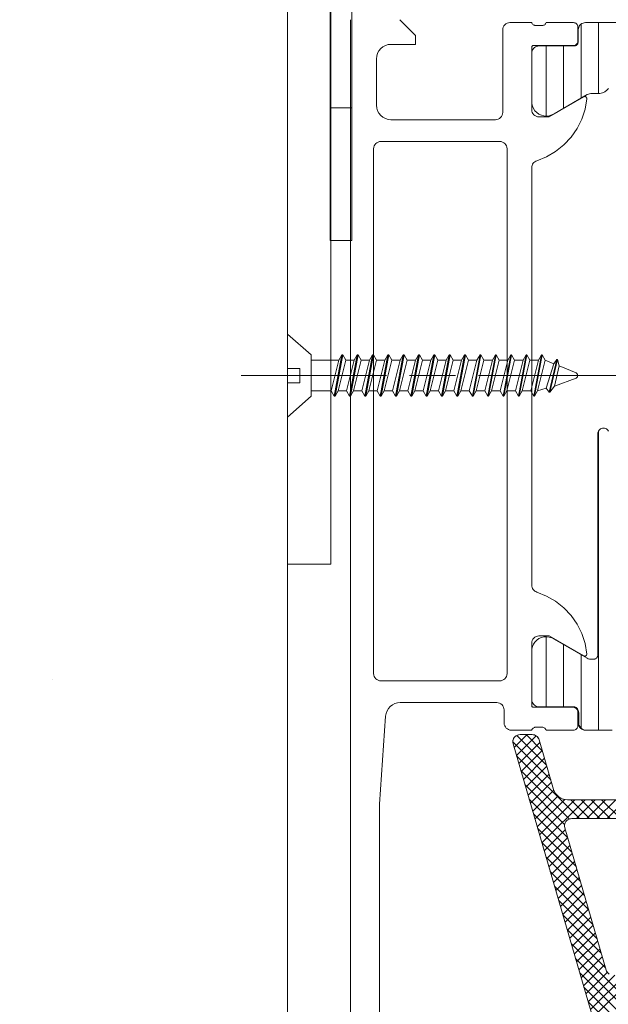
# Model space of a CAD drawing. Header units: metres. Extents: x 69 to 122.5, y -21.4 to -4.6.
# Tile 128 of 250: x 77.3121 to 77.3527, y -12.2938 to -12.2259. Entities that reach past the tile are written whole.
import ezdxf

# ---------------------------------------------------------------- set-up
doc = ezdxf.new("R2010")
doc.units = ezdxf.units.M
doc.header["$LTSCALE"] = 0.02
doc.linetypes.add('ISO-08 Lang kurz gestrichelt', pattern=[9.144, 6.096, -0.762, 1.524, -0.762])
for name, color, linetype, lineweight in [('030_Sonnenschutzarbeiten-außen', 7, 'Continuous', 5), ('032_Metallarbeiten-Fenster', 7, 'Continuous', 5), ('Keine', 7, 'Continuous', 9)]:
    doc.layers.add(name, color=color, linetype=linetype, lineweight=lineweight)

msp = doc.modelspace()

# ---------------------------------------------------------------- linework, layer by layer
at = {"layer": '030_Sonnenschutzarbeiten-außen', "color": 7, "linetype": 'Continuous', "lineweight": 9}
msp.add_lwpolyline([(77.395, -12.029499), (77.395, -12.210915), (77.335, -12.210915), (77.335, -12.241134)], dxfattribs=at)
at = {"layer": '030_Sonnenschutzarbeiten-außen', "color": 8, "linetype": 'Continuous', "lineweight": 13, "true_color": 0x808080}
msp.add_lwpolyline([(77.243356, -12.174115), (77.330556, -12.174115), (77.330556, -15.172699), (77.243356, -15.172699)], close=True, dxfattribs=at)
at = {"layer": '032_Metallarbeiten-Fenster', "color": 251, "linetype": 'Continuous', "lineweight": 9, "true_color": 0x555555}
for p, q in [((77.3508, -12.231327), (77.3508, -12.226224)), ((77.352, -12.231009), (77.352, -12.226115)), ((77.3484, -12.232557), (77.3484, -12.227725)), ((77.3496, -12.23202), (77.3496, -12.227725)), ((77.352, -12.274915), (77.352, -12.254294)), ((77.3484, -12.273305), (77.3484, -12.268473)), ((77.3496, -12.273305), (77.3496, -12.26901)), ((77.3508, -12.274769), (77.3508, -12.269703)), ((77.346194, -12.276116), (77.347088, -12.275222)), ((77.346353, -12.276663), (77.347709, -12.275307)), ((77.348424, -12.277337), (77.346367, -12.27528)), ((77.348133, -12.27634), (77.347015, -12.275222)), ((77.348714, -12.278335), (77.346102, -12.275722)), ((77.346512, -12.277211), (77.347964, -12.275759)), ((77.350688, -12.281015), (77.34636, -12.276688)), ((77.346672, -12.277759), (77.348124, -12.276307)), ((77.346831, -12.278306), (77.348283, -12.276854)), ((77.350008, -12.281042), (77.34665, -12.277685)), ((77.346991, -12.278854), (77.348443, -12.277402)), ((77.34715, -12.279402), (77.348602, -12.27795)), ((77.349672, -12.281414), (77.346941, -12.278683)), ((77.34731, -12.279949), (77.348762, -12.278497)), ((77.347469, -12.280497), (77.348924, -12.279042)), ((77.349876, -12.282325), (77.347231, -12.27968)), ((77.347628, -12.281045), (77.349209, -12.279464)), ((77.347788, -12.281592), (77.349684, -12.279697)), ((77.347947, -12.28214), (77.350372, -12.279715)), ((77.348107, -12.282688), (77.351079, -12.279715)), ((77.351395, -12.281015), (77.350095, -12.279715)), ((77.350487, -12.281015), (77.351787, -12.279715)), ((77.352102, -12.281015), (77.350802, -12.279715)), ((77.351194, -12.281015), (77.352494, -12.279715)), ((77.352809, -12.281015), (77.351509, -12.279715)), ((77.351901, -12.281015), (77.353201, -12.279715)), ((77.353516, -12.281015), (77.352216, -12.279715)), ((77.352608, -12.281015), (77.353908, -12.279715)), ((77.350166, -12.283322), (77.347522, -12.280678)), ((77.350457, -12.28432), (77.347812, -12.281675)), ((77.348266, -12.283235), (77.349718, -12.281783)), ((77.350747, -12.285317), (77.348102, -12.282673)), ((77.348426, -12.283783), (77.349878, -12.282331)), ((77.348585, -12.284331), (77.350037, -12.282879)), ((77.348745, -12.284878), (77.350197, -12.283426)), ((77.351037, -12.286315), (77.348393, -12.28367)), ((77.348904, -12.285426), (77.350356, -12.283974)), ((77.351328, -12.287312), (77.348683, -12.284668)), ((77.349063, -12.285974), (77.350515, -12.284522)), ((77.349223, -12.286521), (77.350675, -12.285069)), ((77.351618, -12.28831), (77.348974, -12.285665)), ((77.349382, -12.287069), (77.350834, -12.285617)), ((77.349542, -12.287617), (77.350994, -12.286165)), ((77.351909, -12.289307), (77.349264, -12.286663)), ((77.349701, -12.288164), (77.351153, -12.286712)), ((77.349861, -12.288712), (77.351313, -12.28726)), ((77.352199, -12.290305), (77.349554, -12.28766)), ((77.35002, -12.28926), (77.351472, -12.287808)), ((77.352489, -12.291302), (77.349845, -12.288658)), ((77.35018, -12.289807), (77.351632, -12.288355)), ((77.350339, -12.290355), (77.351791, -12.288903)), ((77.350498, -12.290903), (77.35195, -12.289451)), ((77.353755, -12.293275), (77.350135, -12.289655)), ((77.350658, -12.29145), (77.35211, -12.289998)), ((77.353301, -12.293528), (77.350426, -12.290653)), ((77.350817, -12.291998), (77.352269, -12.290546)), ((77.350977, -12.292546), (77.352429, -12.291094)), ((77.351136, -12.293093), (77.352613, -12.291617)), ((77.353361, -12.294295), (77.350716, -12.29165)), ((77.351296, -12.293641), (77.353121, -12.291816)), ((77.351455, -12.294189), (77.353881, -12.291763)), ((77.351614, -12.294736), (77.354641, -12.29171)), ((77.353651, -12.295292), (77.351006, -12.292648)), ((77.353941, -12.29629), (77.351297, -12.293645))]:
    msp.add_line(p, q, dxfattribs=at)
at = {"layer": '032_Metallarbeiten-Fenster', "color": 7, "linetype": 'ISO-08 Lang kurz gestrichelt', "lineweight": 5}
for p, q in [((77.337381, -12.250459), (77.327381, -12.250459)), ((77.338968, -12.250459), (77.342143, -12.250459)), ((77.343731, -12.250459), (77.353731, -12.250459))]:
    msp.add_line(p, q, dxfattribs=at)
at = {"layer": '032_Metallarbeiten-Fenster', "color": 7, "linetype": 'Continuous', "lineweight": 9}
for points in [[(77.333556, -11.960915), (77.333556, -12.263464), (77.330556, -12.263464), (77.330556, -11.960915)], [(77.332209, -12.249037), (77.332209, -12.251882), (77.330556, -12.253319), (77.330556, -12.250954), (77.331406, -12.250954), (77.331406, -12.249964), (77.330556, -12.249964), (77.330556, -12.247599)], [(77.349294, -12.249795), (77.350468, -12.250281), (77.350468, -12.250281), (77.350492, -12.250294), (77.350514, -12.250312), (77.350532, -12.250333), (77.350545, -12.250358), (77.350553, -12.250384), (77.350556, -12.250412), (77.350556, -12.250503), (77.350556, -12.250503), (77.350553, -12.250528), (77.350547, -12.250551), (77.350537, -12.250574), (77.350523, -12.250594), (77.350506, -12.250611), (77.350486, -12.250626), (77.350464, -12.250636), (77.348977, -12.251197)]]:
    msp.add_lwpolyline(points, close=True, dxfattribs=at)
at = {"layer": '032_Metallarbeiten-Fenster', "linetype": 'Continuous', "lineweight": 13}
for points in [[(77.3349, -12.225915), (77.3349, -12.309415)], [(77.3369, -12.300815), (77.3369, -12.280015), (77.337334, -12.273944), (77.337365, -12.273759), (77.337429, -12.273584), (77.337525, -12.273423), (77.33765, -12.273283), (77.337798, -12.273169), (77.337965, -12.273085), (77.338145, -12.273033), (77.338331, -12.273015), (77.345, -12.273015), (77.345098, -12.273025), (77.345191, -12.273053), (77.345278, -12.273099), (77.345354, -12.273162), (77.345416, -12.273237), (77.345462, -12.273324), (77.34549, -12.273418), (77.3455, -12.273515), (77.3455, -12.274415), (77.34551, -12.274513), (77.345538, -12.274606), (77.345584, -12.274693), (77.345647, -12.274769), (77.345722, -12.274831), (77.345809, -12.274877), (77.345903, -12.274906), (77.346, -12.274915), (77.3474, -12.274915), (77.347416, -12.274873), (77.347439, -12.274834), (77.347469, -12.274799), (77.347503, -12.274769), (77.347542, -12.274745), (77.347584, -12.274728), (77.347628, -12.274718), (77.347673, -12.274715), (77.348127, -12.274715), (77.348172, -12.274718), (77.348217, -12.274728), (77.348259, -12.274745), (77.348297, -12.274769), (77.348332, -12.274799), (77.348361, -12.274834), (77.348384, -12.274873), (77.3484, -12.274915), (77.35028, -12.274915), (77.350339, -12.274909), (77.350395, -12.274892), (77.350447, -12.274865), (77.350492, -12.274827), (77.35053, -12.274782), (77.350557, -12.27473), (77.350574, -12.274674), (77.35058, -12.274615), (77.35058, -12.273635), (77.350574, -12.273577), (77.350557, -12.27352), (77.35053, -12.273468), (77.350492, -12.273423), (77.350447, -12.273386), (77.350395, -12.273358), (77.350339, -12.273341), (77.35028, -12.273335), (77.34752, -12.273335), (77.347497, -12.273333), (77.347474, -12.273326), (77.347453, -12.273315), (77.347435, -12.2733), (77.34742, -12.273282), (77.347409, -12.273261), (77.347402, -12.273239), (77.3474, -12.273215), (77.3474, -12.268915), (77.34741, -12.268818), (77.347438, -12.268724), (77.347484, -12.268637), (77.347547, -12.268562), (77.347622, -12.268499), (77.347709, -12.268453), (77.347803, -12.268425), (77.3479, -12.268415), (77.3486, -12.268415), (77.350993, -12.269797), (77.351028, -12.269811), (77.351065, -12.269815), (77.351103, -12.269809), (77.351137, -12.269793), (77.351165, -12.269769), (77.351186, -12.269737), (77.351198, -12.269701), (77.351199, -12.269663), (77.351076, -12.268948), (77.35085, -12.268258), (77.350527, -12.267608), (77.350113, -12.267011), (77.349616, -12.266481), (77.349049, -12.266028), (77.348421, -12.265662), (77.347748, -12.265391), (77.347675, -12.265362), (77.347608, -12.265321), (77.347548, -12.26527), (77.347496, -12.26521), (77.347455, -12.265143), (77.347425, -12.26507), (77.347406, -12.264994), (77.3474, -12.264915), (77.3474, -12.236115), (77.347406, -12.236037), (77.347425, -12.23596), (77.347455, -12.235887), (77.347496, -12.23582), (77.347548, -12.235761), (77.347608, -12.23571), (77.347675, -12.235669), (77.347748, -12.235639), (77.348421, -12.235368), (77.349049, -12.235002), (77.349616, -12.234549), (77.350113, -12.234019), (77.350527, -12.233423), (77.35085, -12.232773), (77.351076, -12.232082), (77.351199, -12.231367), (77.351198, -12.231329), (77.351186, -12.231293), (77.351165, -12.231262), (77.351137, -12.231237), (77.351103, -12.231221), (77.351065, -12.231215), (77.351028, -12.231219), (77.350993, -12.231234), (77.3486, -12.232615), (77.3479, -12.232615), (77.347803, -12.232606), (77.347709, -12.232577), (77.347622, -12.232531), (77.347547, -12.232469), (77.347484, -12.232393), (77.347438, -12.232306), (77.34741, -12.232213), (77.3474, -12.232115), (77.3474, -12.227815), (77.347402, -12.227792), (77.347409, -12.227769), (77.34742, -12.227748), (77.347435, -12.22773), (77.347453, -12.227715), (77.347474, -12.227704), (77.347497, -12.227697), (77.34752, -12.227695), (77.35028, -12.227695), (77.350339, -12.227689), (77.350395, -12.227672), (77.350447, -12.227645), (77.350492, -12.227607), (77.35053, -12.227562), (77.350557, -12.22751), (77.350574, -12.227454), (77.35058, -12.227395), (77.35058, -12.226415), (77.350574, -12.226357), (77.350557, -12.2263), (77.35053, -12.226248), (77.350492, -12.226203), (77.350447, -12.226166), (77.350395, -12.226138), (77.350339, -12.226121), (77.35028, -12.226115), (77.3484, -12.226115), (77.348384, -12.226158), (77.348361, -12.226197), (77.348332, -12.226232), (77.348297, -12.226261), (77.348259, -12.226285), (77.348217, -12.226302), (77.348172, -12.226312), (77.348127, -12.226315), (77.347673, -12.226315), (77.347628, -12.226312), (77.347584, -12.226302), (77.347542, -12.226285), (77.347503, -12.226261), (77.347469, -12.226232), (77.347439, -12.226197), (77.347416, -12.226158), (77.3474, -12.226115), (77.3459, -12.226115), (77.345803, -12.226125), (77.345709, -12.226153), (77.345622, -12.226199), (77.345547, -12.226262), (77.345484, -12.226337), (77.345438, -12.226424), (77.34541, -12.226518), (77.3454, -12.226615), (77.3454, -12.232315), (77.34539, -12.232413), (77.345362, -12.232506), (77.345316, -12.232593), (77.345254, -12.232669), (77.345178, -12.232731), (77.345091, -12.232777), (77.344998, -12.232806), (77.3449, -12.232815), (77.3377, -12.232815), (77.337505, -12.232796), (77.337317, -12.232739), (77.337145, -12.232647), (77.336993, -12.232522), (77.336869, -12.232371), (77.336776, -12.232198), (77.336719, -12.23201), (77.3367, -12.231815), (77.3367, -12.228615), (77.336719, -12.22842), (77.336776, -12.228232), (77.336869, -12.22806), (77.336993, -12.227908), (77.337145, -12.227784), (77.337317, -12.227691), (77.337505, -12.227634), (77.3377, -12.227615), (77.3394, -12.227615), (77.3394, -12.227015), (77.3383, -12.225915)], [(77.352698, -12.230658), (77.352574, -12.230781), (77.352432, -12.230881), (77.352274, -12.230955), (77.352105, -12.231), (77.351932, -12.231015), (77.351479, -12.231015), (77.351479, -12.231015), (77.351391, -12.231022), (77.351305, -12.231045), (77.351224, -12.231082), (77.348941, -12.232401), (77.348941, -12.232401), (77.34878, -12.232484), (77.348606, -12.232538), (77.348426, -12.232559), (77.348245, -12.232547), (77.348069, -12.232503), (77.347904, -12.232428), (77.347755, -12.232324), (77.347627, -12.232194), (77.347525, -12.232044), (77.347452, -12.231878), (77.34741, -12.231702), (77.34741, -12.228225), (77.34741, -12.228225), (77.347418, -12.228138), (77.34744, -12.228054), (77.347477, -12.227975), (77.347527, -12.227904), (77.347589, -12.227842), (77.34766, -12.227792), (77.347739, -12.227755), (77.347823, -12.227733), (77.34791, -12.227725), (77.35031, -12.227725), (77.35031, -12.227725), (77.350362, -12.227721), (77.350413, -12.227707), (77.35046, -12.227685), (77.350503, -12.227655), (77.35054, -12.227618), (77.35057, -12.227575), (77.350592, -12.227528), (77.350606, -12.227478), (77.35061, -12.227425), (77.35061, -12.226615), (77.35061, -12.226615), (77.350618, -12.226528), (77.35064, -12.226444), (77.350677, -12.226365), (77.350727, -12.226294), (77.350789, -12.226232), (77.35086, -12.226182), (77.350939, -12.226145), (77.351023, -12.226123), (77.35111, -12.226115), (77.40119, -12.226115)], [(77.35295, -12.274915), (77.35115, -12.274915), (77.35115, -12.274915), (77.351063, -12.274908), (77.350979, -12.274885), (77.3509, -12.274848), (77.350829, -12.274798), (77.350767, -12.274737), (77.350717, -12.274665), (77.35068, -12.274586), (77.350658, -12.274502), (77.35065, -12.274415), (77.35065, -12.273805), (77.35065, -12.273805), (77.350643, -12.273718), (77.35062, -12.273634), (77.350583, -12.273555), (77.350533, -12.273484), (77.350472, -12.273422), (77.3504, -12.273372), (77.350321, -12.273335), (77.350237, -12.273313), (77.35015, -12.273305), (77.34791, -12.273305), (77.34791, -12.273305), (77.347823, -12.273298), (77.347739, -12.273275), (77.34766, -12.273238), (77.347589, -12.273188), (77.347527, -12.273127), (77.347477, -12.273055), (77.34744, -12.272976), (77.347418, -12.272892), (77.34741, -12.272805), (77.34741, -12.269329), (77.34741, -12.269329), (77.347452, -12.269152), (77.347525, -12.268986), (77.347627, -12.268836), (77.347755, -12.268707), (77.347904, -12.268603), (77.348069, -12.268527), (77.348245, -12.268483), (77.348426, -12.268471), (77.348606, -12.268492), (77.34878, -12.268546), (77.348941, -12.26863), (77.351224, -12.269948), (77.351224, -12.269948), (77.351303, -12.269985), (77.351387, -12.270008), (77.351474, -12.270015), (77.3517, -12.270015), (77.3517, -12.270015), (77.351744, -12.270011), (77.351786, -12.27), (77.351825, -12.269982), (77.351861, -12.269957), (77.351892, -12.269926), (77.351917, -12.26989), (77.351935, -12.269851), (77.351946, -12.269809), (77.35195, -12.269765), (77.35195, -12.254486), (77.35195, -12.254486), (77.351956, -12.254417), (77.351974, -12.25435), (77.352004, -12.254287), (77.352044, -12.25423), (77.352093, -12.25418), (77.35215, -12.25414), (77.352213, -12.254111), (77.35228, -12.254093), (77.352349, -12.254087), (77.352349, -12.254087), (77.352419, -12.254093), (77.352486, -12.254111), (77.352549, -12.25414), (77.352606, -12.25418), (77.352655, -12.25423), (77.352695, -12.254287)], [(77.353528, -12.301308), (77.346119, -12.275861), (77.3461, -12.275747), (77.346108, -12.275632), (77.346141, -12.275521), (77.3462, -12.275422), (77.346279, -12.275338), (77.346376, -12.275274), (77.346485, -12.275235), (77.3466, -12.275222), (77.347433, -12.275222), (77.347513, -12.275228), (77.347591, -12.275247), (77.347665, -12.275279), (77.347733, -12.275322), (77.347793, -12.275375), (77.347844, -12.275437), (77.347884, -12.275507), (77.347913, -12.275582), (77.348906, -12.278995), (77.348964, -12.279145), (77.349044, -12.279284), (77.349146, -12.279408), (77.349266, -12.279515), (77.349402, -12.279601), (77.34955, -12.279664), (77.349706, -12.279702), (77.349867, -12.279715), (77.35505, -12.279715)], [(77.35535, -12.281015), (77.350161, -12.281015), (77.350046, -12.281028), (77.349937, -12.281068), (77.349841, -12.281131), (77.349761, -12.281215), (77.349703, -12.281315), (77.349669, -12.281426), (77.349662, -12.281541), (77.349681, -12.281655), (77.352536, -12.291462), (77.352566, -12.291541), (77.35261, -12.291614), (77.352665, -12.291678), (77.35273, -12.291732)]]:
    msp.add_lwpolyline(points, dxfattribs=at)
at = {"layer": '032_Metallarbeiten-Fenster', "lineweight": 13}
for points in [[(77.352698, -12.230658), (77.352574, -12.230781), (77.352432, -12.230881), (77.352274, -12.230955), (77.352105, -12.231), (77.351932, -12.231015), (77.351479, -12.231015), (77.351479, -12.231015), (77.351391, -12.231022), (77.351305, -12.231045), (77.351224, -12.231082), (77.348941, -12.232401), (77.348941, -12.232401), (77.34878, -12.232484), (77.348606, -12.232538), (77.348426, -12.232559), (77.348245, -12.232547), (77.348069, -12.232503), (77.347904, -12.232428), (77.347755, -12.232324), (77.347627, -12.232194), (77.347525, -12.232044), (77.347452, -12.231878), (77.34741, -12.231702), (77.34741, -12.228225), (77.34741, -12.228225), (77.347418, -12.228138), (77.34744, -12.228054), (77.347477, -12.227975), (77.347527, -12.227904), (77.347589, -12.227842), (77.34766, -12.227792), (77.347739, -12.227755), (77.347823, -12.227733), (77.34791, -12.227725), (77.35031, -12.227725), (77.35031, -12.227725), (77.350362, -12.227721), (77.350413, -12.227707), (77.35046, -12.227685), (77.350503, -12.227655), (77.35054, -12.227618), (77.35057, -12.227575), (77.350592, -12.227528), (77.350606, -12.227478), (77.35061, -12.227425), (77.35061, -12.226615), (77.35061, -12.226615), (77.350618, -12.226528), (77.35064, -12.226444), (77.350677, -12.226365), (77.350727, -12.226294), (77.350789, -12.226232), (77.35086, -12.226182), (77.350939, -12.226145), (77.351023, -12.226123), (77.35111, -12.226115), (77.40119, -12.226115)], [(77.35295, -12.274915), (77.35111, -12.274915), (77.35111, -12.274915), (77.351023, -12.274908), (77.350939, -12.274885), (77.35086, -12.274848), (77.350789, -12.274798), (77.350727, -12.274737), (77.350677, -12.274665), (77.35064, -12.274586), (77.350618, -12.274502), (77.35061, -12.274415), (77.35061, -12.273605), (77.35061, -12.273605), (77.350604, -12.273546), (77.350587, -12.27349), (77.35056, -12.273438), (77.350522, -12.273393), (77.350477, -12.273355), (77.350425, -12.273328), (77.350369, -12.273311), (77.35031, -12.273305), (77.34791, -12.273305), (77.34791, -12.273305), (77.347823, -12.273298), (77.347739, -12.273275), (77.34766, -12.273238), (77.347589, -12.273188), (77.347527, -12.273127), (77.347477, -12.273055), (77.34744, -12.272976), (77.347418, -12.272892), (77.34741, -12.272805), (77.34741, -12.269329), (77.34741, -12.269329), (77.347452, -12.269152), (77.347525, -12.268986), (77.347627, -12.268836), (77.347755, -12.268707), (77.347904, -12.268603), (77.348069, -12.268527), (77.348245, -12.268483), (77.348426, -12.268471), (77.348606, -12.268492), (77.34878, -12.268546), (77.348941, -12.26863), (77.351224, -12.269948), (77.351224, -12.269948), (77.351303, -12.269985), (77.351388, -12.270008), (77.351474, -12.270015), (77.3517, -12.270015), (77.351744, -12.270011), (77.351786, -12.27), (77.351825, -12.269982), (77.351861, -12.269957), (77.351892, -12.269926), (77.351917, -12.26989), (77.351935, -12.269851), (77.351946, -12.269809), (77.35195, -12.269765), (77.35195, -12.254486), (77.35195, -12.254486), (77.351956, -12.254417), (77.351974, -12.25435), (77.352004, -12.254287), (77.352044, -12.25423), (77.352093, -12.25418), (77.35215, -12.25414), (77.352213, -12.254111), (77.35228, -12.254093), (77.352349, -12.254087), (77.352349, -12.254087), (77.352419, -12.254093), (77.352486, -12.254111), (77.352549, -12.25414), (77.352606, -12.25418), (77.352655, -12.25423), (77.352695, -12.254287)], [(77.35505, -12.279715), (77.349867, -12.279715), (77.349867, -12.279715), (77.349684, -12.279698), (77.349507, -12.279648), (77.349342, -12.279567), (77.349195, -12.279456), (77.349071, -12.279321), (77.348974, -12.279166), (77.348906, -12.278995), (77.347913, -12.275582), (77.347913, -12.275582), (77.347879, -12.275496), (77.34783, -12.275419), (77.347768, -12.275351), (77.347695, -12.275296), (77.347613, -12.275255), (77.347524, -12.27523), (77.347433, -12.275222), (77.3466, -12.275222), (77.3466, -12.275222), (77.346507, -12.27523), (77.346418, -12.275256), (77.346336, -12.275297), (77.346262, -12.275353), (77.3462, -12.275422), (77.346151, -12.2755), (77.346118, -12.275587), (77.346101, -12.275678), (77.346102, -12.275771), (77.346119, -12.275861), (77.353528, -12.301308)], [(77.35535, -12.281015), (77.350161, -12.281015), (77.350161, -12.281015), (77.350069, -12.281024), (77.34998, -12.281049), (77.349897, -12.281091), (77.349823, -12.281146), (77.349761, -12.281215), (77.349713, -12.281294), (77.349679, -12.28138), (77.349663, -12.281471), (77.349663, -12.281564), (77.349681, -12.281655), (77.352536, -12.291462), (77.352536, -12.291462), (77.352572, -12.291552), (77.352624, -12.291633), (77.352692, -12.291703)]]:
    msp.add_lwpolyline(points, dxfattribs=at)
at = {"layer": '032_Metallarbeiten-Fenster', "linetype": 'Continuous', "lineweight": 13}
msp.add_lwpolyline([(77.345662, -12.234624), (77.34569, -12.234718), (77.3457, -12.234815), (77.3457, -12.271015), (77.34569, -12.271113), (77.345662, -12.271206), (77.345616, -12.271293), (77.345554, -12.271369), (77.345478, -12.271431), (77.345391, -12.271477), (77.345298, -12.271506), (77.3452, -12.271515), (77.337, -12.271515), (77.336903, -12.271506), (77.336809, -12.271477), (77.336722, -12.271431), (77.336647, -12.271369), (77.336584, -12.271293), (77.336538, -12.271206), (77.33651, -12.271113), (77.3365, -12.271015), (77.3365, -12.234815), (77.33651, -12.234718), (77.336538, -12.234624), (77.336584, -12.234537), (77.336647, -12.234462), (77.336722, -12.234399), (77.336809, -12.234353), (77.336903, -12.234325), (77.337, -12.234315), (77.3452, -12.234315), (77.345298, -12.234325), (77.345391, -12.234353), (77.345478, -12.234399), (77.345554, -12.234462), (77.345616, -12.234537)], close=True, dxfattribs=at)
at = {"layer": '032_Metallarbeiten-Fenster', "color": 7, "linetype": 'Continuous', "lineweight": 9}
for points in [[(77.333578, -12.25152), (77.332209, -12.25152), (77.332209, -12.249399), (77.334107, -12.249399)], [(77.333784, -12.251882), (77.333575, -12.25152), (77.334104, -12.249399), (77.334313, -12.249037)], [(77.334372, -12.249037), (77.334313, -12.249037), (77.333784, -12.251882), (77.333843, -12.251882)], [(77.334052, -12.25152), (77.333843, -12.251882), (77.334372, -12.249037), (77.334581, -12.249399)], [(77.335163, -12.249399), (77.334581, -12.249399), (77.334052, -12.25152), (77.334634, -12.25152)], [(77.334843, -12.251882), (77.334634, -12.25152), (77.335163, -12.249399), (77.335372, -12.249037)], [(77.33543, -12.249037), (77.335372, -12.249037), (77.334843, -12.251882), (77.334901, -12.251882)], [(77.33511, -12.25152), (77.334901, -12.251882), (77.33543, -12.249037), (77.335639, -12.249399)], [(77.336221, -12.249399), (77.335639, -12.249399), (77.33511, -12.25152), (77.335692, -12.25152)], [(77.335901, -12.251882), (77.335692, -12.25152), (77.336221, -12.249399), (77.33643, -12.249037)], [(77.336488, -12.249037), (77.33643, -12.249037), (77.335901, -12.251882), (77.335959, -12.251882)], [(77.336168, -12.25152), (77.335959, -12.251882), (77.336488, -12.249037), (77.336697, -12.249399)], [(77.337279, -12.249399), (77.336697, -12.249399), (77.336168, -12.25152), (77.33675, -12.25152)], [(77.336959, -12.251882), (77.33675, -12.25152), (77.337279, -12.249399), (77.337488, -12.249037)], [(77.337547, -12.249037), (77.337488, -12.249037), (77.336959, -12.251882), (77.337018, -12.251882)], [(77.337227, -12.25152), (77.337018, -12.251882), (77.337547, -12.249037), (77.337756, -12.249399)], [(77.338338, -12.249399), (77.337756, -12.249399), (77.337227, -12.25152), (77.337809, -12.25152)], [(77.338018, -12.251882), (77.337809, -12.25152), (77.338338, -12.249399), (77.338547, -12.249037)], [(77.338605, -12.249037), (77.338547, -12.249037), (77.338018, -12.251882), (77.338076, -12.251882)], [(77.338285, -12.25152), (77.338076, -12.251882), (77.338605, -12.249037), (77.338814, -12.249399)], [(77.339396, -12.249399), (77.338814, -12.249399), (77.338285, -12.25152), (77.338867, -12.25152)], [(77.339076, -12.251882), (77.338867, -12.25152), (77.339396, -12.249399), (77.339605, -12.249037)], [(77.339663, -12.249037), (77.339605, -12.249037), (77.339076, -12.251882), (77.339134, -12.251882)], [(77.339343, -12.25152), (77.339134, -12.251882), (77.339663, -12.249037), (77.339872, -12.249399)], [(77.340454, -12.249399), (77.339872, -12.249399), (77.339343, -12.25152), (77.339925, -12.25152)], [(77.340134, -12.251882), (77.339925, -12.25152), (77.340454, -12.249399), (77.340663, -12.249037)], [(77.340722, -12.249037), (77.340663, -12.249037), (77.340134, -12.251882), (77.340193, -12.251882)], [(77.340402, -12.25152), (77.340193, -12.251882), (77.340722, -12.249037), (77.340931, -12.249399)], [(77.341513, -12.249399), (77.340931, -12.249399), (77.340402, -12.25152), (77.340984, -12.25152)], [(77.341193, -12.251882), (77.340984, -12.25152), (77.341513, -12.249399), (77.341722, -12.249037)], [(77.34178, -12.249037), (77.341722, -12.249037), (77.341193, -12.251882), (77.341251, -12.251882)], [(77.34146, -12.25152), (77.341251, -12.251882), (77.34178, -12.249037), (77.341989, -12.249399)], [(77.342571, -12.249399), (77.341989, -12.249399), (77.34146, -12.25152), (77.342042, -12.25152)], [(77.342251, -12.251882), (77.342042, -12.25152), (77.342571, -12.249399), (77.34278, -12.249037)], [(77.342838, -12.249037), (77.34278, -12.249037), (77.342251, -12.251882), (77.342309, -12.251882)], [(77.342518, -12.25152), (77.342309, -12.251882), (77.342838, -12.249037), (77.343047, -12.249399)], [(77.343629, -12.249399), (77.343047, -12.249399), (77.342518, -12.25152), (77.3431, -12.25152)], [(77.343309, -12.251882), (77.3431, -12.25152), (77.343629, -12.249399), (77.343838, -12.249037)], [(77.343897, -12.249037), (77.343838, -12.249037), (77.343309, -12.251882), (77.343368, -12.251882)], [(77.343577, -12.25152), (77.343368, -12.251882), (77.343897, -12.249037), (77.344106, -12.249399)], [(77.344688, -12.249399), (77.344106, -12.249399), (77.343577, -12.25152), (77.344159, -12.25152)], [(77.344368, -12.251882), (77.344159, -12.25152), (77.344688, -12.249399), (77.344897, -12.249037)], [(77.344955, -12.249037), (77.344897, -12.249037), (77.344368, -12.251882), (77.344426, -12.251882)], [(77.344635, -12.25152), (77.344426, -12.251882), (77.344955, -12.249037), (77.345164, -12.249399)], [(77.345746, -12.249399), (77.345164, -12.249399), (77.344635, -12.25152), (77.345217, -12.25152)], [(77.345426, -12.251882), (77.345217, -12.25152), (77.345746, -12.249399), (77.345955, -12.249037)], [(77.346013, -12.249037), (77.345955, -12.249037), (77.345426, -12.251882), (77.345484, -12.251882)], [(77.345693, -12.25152), (77.345484, -12.251882), (77.346013, -12.249037), (77.346222, -12.249399)], [(77.346804, -12.249399), (77.346222, -12.249399), (77.345693, -12.25152), (77.346275, -12.25152)], [(77.346484, -12.251882), (77.346275, -12.25152), (77.346804, -12.249399), (77.347013, -12.249037)], [(77.347072, -12.249037), (77.347013, -12.249037), (77.346484, -12.251882), (77.346543, -12.251882)], [(77.346752, -12.25152), (77.346543, -12.251882), (77.347072, -12.249037), (77.347281, -12.249399)], [(77.347863, -12.249399), (77.347281, -12.249399), (77.346752, -12.25152), (77.347334, -12.25152)], [(77.347543, -12.251882), (77.347334, -12.25152), (77.347863, -12.249399), (77.348072, -12.249037)], [(77.34813, -12.249037), (77.348072, -12.249037), (77.347543, -12.251882), (77.347601, -12.251882)], [(77.34781, -12.25152), (77.347601, -12.251882), (77.34813, -12.249037), (77.348339, -12.249399)], [(77.348392, -12.251323), (77.34781, -12.25152), (77.348339, -12.249399), (77.348921, -12.24964)], [(77.34913, -12.249351), (77.348921, -12.24964), (77.348392, -12.251323), (77.348601, -12.251613)], [(77.348659, -12.251613), (77.348601, -12.251613), (77.34913, -12.249351), (77.349188, -12.249351)], [(77.349294, -12.249795), (77.349188, -12.249351), (77.348659, -12.251613), (77.348977, -12.251197)]]:
    msp.add_lwpolyline(points, dxfattribs=at)
at = {"layer": 'Defpoints', "color": 0, "lineweight": 0}
msp.add_line((77.314345, -12.271406), (77.314345, -12.271406), dxfattribs=at)
msp.add_line((77.314345, -12.271406), (77.314345, -12.271406), dxfattribs=at)
at = {"layer": 'Keine', "color": 7, "linetype": 'Continuous', "lineweight": 9}
msp.add_lwpolyline([(77.3935, -12.029499), (77.3935, -12.209415), (77.3335, -12.209415), (77.3335, -12.241134)], dxfattribs=at)
for points in [[(77.335, -12.219499), (77.335, -12.231999), (77.3335, -12.231999), (77.3335, -12.219499)], [(77.3335, -12.241134), (77.335, -12.241134), (77.335, -12.231999), (77.3335, -12.231999)]]:
    msp.add_lwpolyline(points, close=True, dxfattribs=at)

doc.saveas('drawing.dxf')
